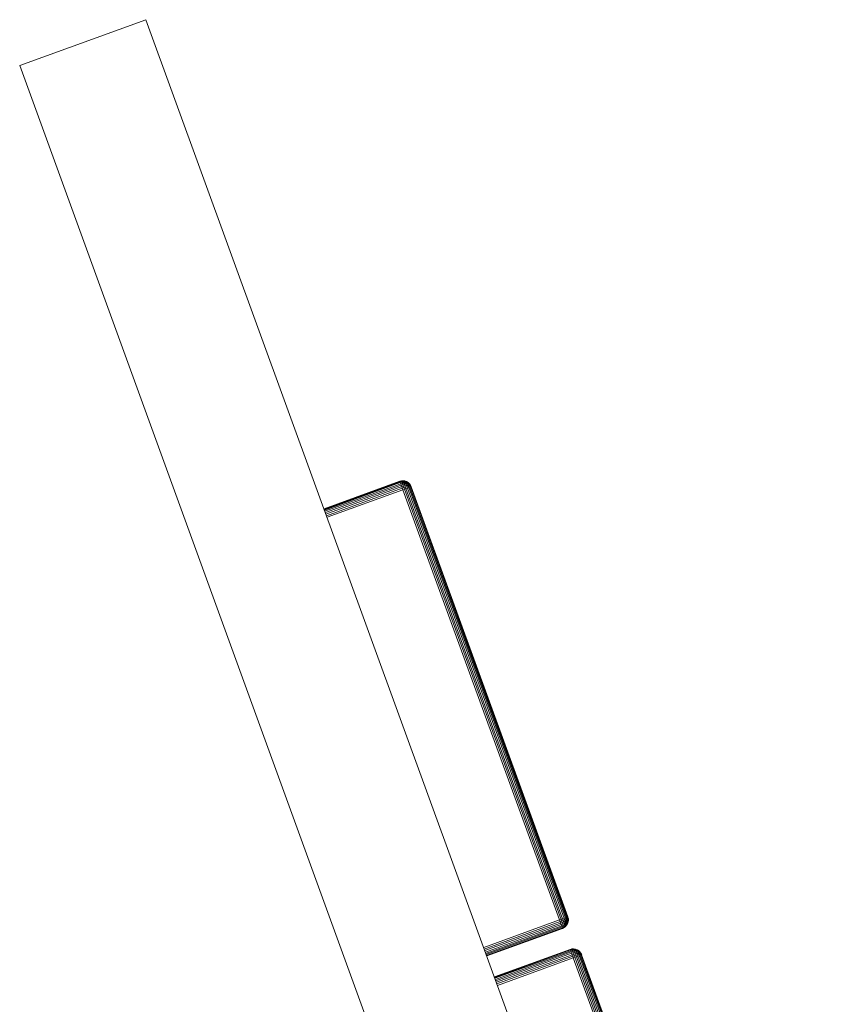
# Model space of a CAD drawing. Header units: millimetres. Extents: x -56182 to 286826, y -36685 to 98759.
# Tile 53 of 97: x -49905 to -49723, y 553 to 773. Entities that reach past the tile are written whole.
import ezdxf

# ---------------------------------------------------------------- set-up
doc = ezdxf.new("R2010")
doc.units = ezdxf.units.MM
doc.layers.add('Furniture-1', color=7, linetype='Continuous', lineweight=9, true_color=0xaaaaaa)
doc.layers.add('Kohvikutool-1', color=7, linetype='Continuous', lineweight=9, true_color=0xaaaaaa)

# ---------------------------------------------------------------- blocks, each defined once
blk = doc.blocks.new('MA_Kohvikultool - Kohvikutool_DWG-V232-Sisevaade 1')
at = {"layer": 'Kohvikutool-1'}
for p, q in [((-49905.11, 762.73), (-49876.92, 772.99)), ((-49876.92, 772.99), (-49905.11, 762.73)), ((-49723.01, 350.13), (-49876.92, 772.99)), ((-49905.11, 762.73), (-49751.2, 339.87)), ((-49837.16, 663.75), (-49820.24, 669.91)), ((-49820.24, 669.91), (-49837.16, 663.75)), ((-49820.23, 669.88), (-49837.15, 663.72)), ((-49837.15, 663.72), (-49820.23, 669.88)), ((-49837.11, 663.62), (-49820.19, 669.78)), ((-49820.19, 669.78), (-49837.11, 663.62)), ((-49820.13, 669.6), (-49837.05, 663.45)), ((-49820.13, 669.6), (-49837.05, 663.45)), ((-49836.96, 663.2), (-49820.04, 669.36)), ((-49836.85, 662.9), (-49819.93, 669.06)), ((-49836.72, 662.57), (-49819.81, 668.72)), ((-49819.89, 670), (-49820.24, 669.91)), ((-49820.24, 669.91), (-49819.89, 670)), ((-49820.23, 669.88), (-49820.24, 669.91)), ((-49820.24, 669.91), (-49820.23, 669.88)), ((-49819.88, 669.97), (-49820.23, 669.88)), ((-49820.23, 669.88), (-49819.88, 669.97)), ((-49820.19, 669.78), (-49820.23, 669.88)), ((-49820.23, 669.88), (-49820.19, 669.78)), ((-49819.84, 669.87), (-49820.19, 669.78)), ((-49820.19, 669.78), (-49819.84, 669.87)), ((-49820.13, 669.6), (-49820.19, 669.78)), ((-49820.19, 669.78), (-49820.13, 669.6)), ((-49819.78, 669.7), (-49820.13, 669.6)), ((-49820.13, 669.6), (-49819.78, 669.7)), ((-49820.04, 669.36), (-49820.13, 669.6)), ((-49820.13, 669.6), (-49820.04, 669.36)), ((-49819.69, 669.46), (-49820.04, 669.36)), ((-49820.04, 669.36), (-49819.69, 669.46)), ((-49820.04, 669.36), (-49819.93, 669.06)), ((-49819.58, 669.17), (-49819.93, 669.06)), ((-49819.93, 669.06), (-49819.58, 669.17)), ((-49819.93, 669.06), (-49819.81, 668.72)), ((-49819.89, 670), (-49819.5, 670.03)), ((-49819.5, 670.03), (-49819.89, 670)), ((-49819.88, 669.97), (-49819.89, 670)), ((-49819.88, 669.97), (-49819.89, 670)), ((-49819.88, 669.97), (-49819.49, 670)), ((-49819.49, 670), (-49819.88, 669.97)), ((-49819.84, 669.87), (-49819.88, 669.97)), ((-49819.88, 669.97), (-49819.84, 669.87)), ((-49819.46, 669.91), (-49819.84, 669.87)), ((-49819.46, 669.91), (-49819.84, 669.87)), ((-49819.78, 669.7), (-49819.84, 669.87)), ((-49819.84, 669.87), (-49819.78, 669.7)), ((-49819.46, 668.83), (-49819.81, 668.72)), ((-49819.81, 668.72), (-49819.46, 668.83)), ((-49819.81, 668.72), (-49819.68, 668.37)), ((-49819.4, 669.74), (-49819.78, 669.7)), ((-49819.4, 669.74), (-49819.78, 669.7)), ((-49819.69, 669.46), (-49819.78, 669.7)), ((-49819.78, 669.7), (-49819.69, 669.46)), ((-49819.32, 669.52), (-49819.69, 669.46)), ((-49819.32, 669.52), (-49819.69, 669.46)), ((-49819.58, 669.17), (-49819.69, 669.46)), ((-49819.69, 669.46), (-49819.58, 669.17)), ((-49819.34, 668.49), (-49819.68, 668.37)), ((-49819.68, 668.37), (-49819.34, 668.49)), ((-49819.21, 669.24), (-49819.58, 669.17)), ((-49819.21, 669.24), (-49819.58, 669.17)), ((-49819.46, 668.83), (-49819.58, 669.17)), ((-49819.58, 669.17), (-49819.46, 668.83)), ((-49819.5, 670.03), (-49819.1, 669.98)), ((-49819.1, 669.98), (-49819.5, 670.03)), ((-49819.49, 670), (-49819.5, 670.03)), ((-49819.49, 670), (-49819.5, 670.03)), ((-49819.49, 670), (-49819.46, 669.91)), ((-49819.49, 670), (-49819.09, 669.95)), ((-49819.46, 669.91), (-49819.49, 670)), ((-49819.09, 669.95), (-49819.49, 670)), ((-49819.06, 669.87), (-49819.46, 669.91)), ((-49819.46, 669.91), (-49819.4, 669.74)), ((-49819.4, 669.74), (-49819.46, 669.91)), ((-49819.06, 669.87), (-49819.46, 669.91)), ((-49819.1, 668.92), (-49819.46, 668.83)), ((-49819.1, 668.92), (-49819.46, 668.83)), ((-49819.34, 668.49), (-49819.46, 668.83)), ((-49819.46, 668.83), (-49819.34, 668.49)), ((-49819.4, 669.74), (-49819.32, 669.52)), ((-49819.01, 669.72), (-49819.4, 669.74)), ((-49819.32, 669.52), (-49819.4, 669.74)), ((-49819.01, 669.72), (-49819.4, 669.74)), ((-49818.98, 668.6), (-49819.34, 668.49)), ((-49819.34, 668.49), (-49818.98, 668.6)), ((-49819.34, 668.49), (-49819.22, 668.15)), ((-49819.22, 668.15), (-49819.34, 668.49)), ((-49818.93, 669.52), (-49819.32, 669.52)), ((-49819.32, 669.52), (-49819.21, 669.24)), ((-49819.21, 669.24), (-49819.32, 669.52)), ((-49818.93, 669.52), (-49819.32, 669.52)), ((-49818.84, 669.26), (-49819.21, 669.24)), ((-49818.84, 669.26), (-49819.21, 669.24)), ((-49819.21, 669.24), (-49819.1, 668.92)), ((-49819.1, 668.92), (-49819.21, 669.24)), ((-49819.1, 669.98), (-49818.71, 669.84)), ((-49818.71, 669.84), (-49819.1, 669.98)), ((-49819.09, 669.95), (-49819.1, 669.98)), ((-49819.09, 669.95), (-49819.1, 669.98)), ((-49818.74, 668.98), (-49819.1, 668.92)), ((-49818.74, 668.98), (-49819.1, 668.92)), ((-49819.1, 668.92), (-49818.98, 668.6)), ((-49818.98, 668.6), (-49819.1, 668.92)), ((-49819.09, 669.95), (-49819.06, 669.87)), ((-49819.09, 669.95), (-49818.71, 669.82)), ((-49819.06, 669.87), (-49819.09, 669.95)), ((-49818.71, 669.82), (-49819.09, 669.95)), ((-49818.68, 669.75), (-49819.06, 669.87)), ((-49819.06, 669.87), (-49819.01, 669.72)), ((-49819.01, 669.72), (-49819.06, 669.87)), ((-49818.68, 669.75), (-49819.06, 669.87)), ((-49818.63, 669.63), (-49819.01, 669.72)), ((-49819.01, 669.72), (-49818.93, 669.52)), ((-49818.93, 669.52), (-49819.01, 669.72)), ((-49818.63, 669.63), (-49819.01, 669.72)), ((-49818.63, 668.69), (-49818.98, 668.6)), ((-49818.98, 668.6), (-49818.63, 668.69)), ((-49818.87, 668.28), (-49818.98, 668.6)), ((-49818.87, 668.28), (-49818.98, 668.6)), ((-49818.57, 669.45), (-49818.93, 669.52)), ((-49818.93, 669.52), (-49818.84, 669.26)), ((-49818.84, 669.26), (-49818.93, 669.52)), ((-49818.57, 669.45), (-49818.93, 669.52)), ((-49818.49, 669.24), (-49818.84, 669.26)), ((-49818.84, 669.26), (-49818.74, 668.98)), ((-49818.74, 668.98), (-49818.84, 669.26)), ((-49818.49, 669.24), (-49818.84, 669.26)), ((-49818.41, 669), (-49818.74, 668.98)), ((-49818.41, 669), (-49818.74, 668.98)), ((-49818.74, 668.98), (-49818.63, 668.69)), ((-49818.63, 668.69), (-49818.74, 668.98)), ((-49818.71, 669.84), (-49818.36, 669.63)), ((-49818.36, 669.63), (-49818.71, 669.84)), ((-49818.71, 669.82), (-49818.71, 669.84)), ((-49818.71, 669.82), (-49818.71, 669.84)), ((-49818.71, 669.82), (-49818.68, 669.75)), ((-49818.71, 669.82), (-49818.35, 669.61)), ((-49818.68, 669.75), (-49818.71, 669.82)), ((-49818.35, 669.61), (-49818.71, 669.82)), ((-49818.68, 669.75), (-49818.63, 669.63)), ((-49818.33, 669.56), (-49818.68, 669.75)), ((-49818.63, 669.63), (-49818.68, 669.75)), ((-49818.33, 669.56), (-49818.68, 669.75)), ((-49818.63, 669.63), (-49818.57, 669.45)), ((-49818.3, 669.46), (-49818.63, 669.63)), ((-49818.57, 669.45), (-49818.63, 669.63)), ((-49818.3, 669.46), (-49818.63, 669.63)), ((-49818.32, 668.76), (-49818.63, 668.69)), ((-49818.63, 668.69), (-49818.32, 668.76)), ((-49818.53, 668.4), (-49818.63, 668.69)), ((-49818.53, 668.4), (-49818.63, 668.69)), ((-49818.57, 669.45), (-49818.49, 669.24)), ((-49818.25, 669.33), (-49818.57, 669.45)), ((-49818.49, 669.24), (-49818.57, 669.45)), ((-49818.25, 669.33), (-49818.57, 669.45)), ((-49818.53, 668.4), (-49818.23, 668.51)), ((-49818.49, 669.24), (-49818.41, 669)), ((-49818.19, 669.17), (-49818.49, 669.24)), ((-49818.41, 669), (-49818.49, 669.24)), ((-49818.19, 669.17), (-49818.49, 669.24)), ((-49818.41, 669), (-49818.32, 668.76)), ((-49818.12, 668.98), (-49818.41, 669)), ((-49818.32, 668.76), (-49818.41, 669)), ((-49818.12, 668.98), (-49818.41, 669)), ((-49818.06, 669.36), (-49818.36, 669.63)), ((-49818.06, 669.36), (-49818.36, 669.63)), ((-49818.35, 669.61), (-49818.36, 669.63)), ((-49818.35, 669.61), (-49818.36, 669.63)), ((-49818.36, 669.63), (-49818.06, 669.35)), ((-49818.35, 669.61), (-49818.33, 669.56)), ((-49818.35, 669.61), (-49818.05, 669.31)), ((-49818.06, 669.35), (-49818.35, 669.61)), ((-49818.33, 669.56), (-49818.35, 669.61)), ((-49818.06, 669.35), (-49818.35, 669.61)), ((-49818.05, 669.31), (-49818.33, 669.56)), ((-49818.33, 669.56), (-49818.3, 669.46)), ((-49818.02, 669.24), (-49818.33, 669.56)), ((-49818.3, 669.46), (-49818.33, 669.56)), ((-49818.05, 669.31), (-49818.33, 669.56)), ((-49818.06, 669.35), (-49818.33, 669.56)), ((-49818.05, 668.79), (-49818.32, 668.76)), ((-49818.32, 668.76), (-49818.05, 668.79)), ((-49818.23, 668.51), (-49818.32, 668.76)), ((-49818.02, 669.24), (-49818.3, 669.46)), ((-49818.3, 669.46), (-49818.25, 669.33)), ((-49817.99, 669.15), (-49818.3, 669.46)), ((-49818.25, 669.33), (-49818.3, 669.46)), ((-49818.02, 669.24), (-49818.3, 669.46)), ((-49818.05, 669.31), (-49818.3, 669.46)), ((-49817.99, 669.15), (-49818.25, 669.33)), ((-49818.25, 669.33), (-49818.19, 669.17)), ((-49817.95, 669.04), (-49818.25, 669.33)), ((-49818.19, 669.17), (-49818.25, 669.33)), ((-49817.99, 669.15), (-49818.25, 669.33)), ((-49818.02, 669.24), (-49818.25, 669.33)), ((-49818.23, 668.51), (-49817.99, 668.6)), ((-49818.23, 668.51), (-49783.26, 572.43)), ((-49817.95, 669.04), (-49818.19, 669.17)), ((-49818.19, 669.17), (-49818.12, 668.98)), ((-49817.9, 668.92), (-49818.19, 669.17)), ((-49818.12, 668.98), (-49818.19, 669.17)), ((-49817.95, 669.04), (-49818.19, 669.17)), ((-49817.99, 669.15), (-49818.19, 669.17)), ((-49817.95, 669.04), (-49818.12, 668.98)), ((-49817.9, 668.92), (-49818.12, 668.98)), ((-49818.12, 668.98), (-49818.05, 668.79)), ((-49817.86, 668.79), (-49818.12, 668.98)), ((-49818.05, 668.79), (-49818.12, 668.98)), ((-49817.9, 668.92), (-49818.12, 668.98)), ((-49817.84, 669.04), (-49818.06, 669.36)), ((-49817.84, 669.04), (-49818.06, 669.36)), ((-49818.05, 668.79), (-49817.9, 668.92)), ((-49818.05, 668.79), (-49817.88, 668.86)), ((-49818.05, 668.79), (-49817.86, 668.79)), ((-49817.83, 668.73), (-49818.05, 668.79)), ((-49818.05, 668.79), (-49817.99, 668.6)), ((-49817.99, 668.6), (-49817.83, 668.73)), ((-49817.99, 668.6), (-49817.83, 668.73)), ((-49817.99, 668.6), (-49783.01, 572.52)), ((-49817.84, 669.04), (-49817.68, 668.71)), ((-49817.68, 668.71), (-49817.84, 669.04)), ((-49817.81, 668.67), (-49817.72, 668.73)), ((-49817.81, 668.67), (-49782.84, 572.58)), ((-49817.72, 668.73), (-49817.68, 668.71)), ((-49817.72, 668.73), (-49817.68, 668.71)), ((-49817.71, 668.7), (-49782.74, 572.62)), ((-49836.6, 662.22), (-49819.68, 668.37)), ((-49836.47, 661.87), (-49819.56, 668.03)), ((-49819.68, 668.37), (-49819.56, 668.03)), ((-49819.56, 668.03), (-49819.22, 668.15)), ((-49819.56, 668.03), (-49784.59, 571.95)), ((-49819.22, 668.15), (-49818.87, 668.28)), ((-49819.22, 668.15), (-49784.25, 572.07)), ((-49818.87, 668.28), (-49818.53, 668.4)), ((-49818.87, 668.28), (-49783.9, 572.2)), ((-49818.53, 668.4), (-49783.56, 572.32)), ((-49784.59, 571.95), (-49801.5, 565.79)), ((-49784.59, 571.95), (-49784.25, 572.07)), ((-49784.59, 571.95), (-49784.46, 571.6)), ((-49784.12, 571.73), (-49784.46, 571.6)), ((-49784.12, 571.73), (-49784.46, 571.6)), ((-49784.25, 572.07), (-49783.9, 572.2)), ((-49784.12, 571.73), (-49784.25, 572.07)), ((-49784.12, 571.73), (-49784.25, 572.07)), ((-49784.12, 571.73), (-49783.78, 571.88)), ((-49783.78, 571.88), (-49784.12, 571.73)), ((-49784, 571.39), (-49784.12, 571.73)), ((-49784.12, 571.73), (-49784, 571.39)), ((-49783.9, 572.2), (-49783.56, 572.32)), ((-49783.78, 571.88), (-49783.9, 572.2)), ((-49783.78, 571.88), (-49783.9, 572.2)), ((-49783.78, 571.88), (-49783.45, 572.03)), ((-49783.45, 572.03), (-49783.78, 571.88)), ((-49783.78, 571.88), (-49783.66, 571.55)), ((-49783.66, 571.55), (-49783.78, 571.88)), ((-49783.35, 571.74), (-49783.66, 571.55)), ((-49783.35, 571.74), (-49783.66, 571.55)), ((-49783.56, 572.32), (-49783.26, 572.43)), ((-49783.45, 572.03), (-49783.56, 572.32)), ((-49783.45, 572.03), (-49783.56, 572.32)), ((-49783.45, 572.03), (-49783.17, 572.19)), ((-49783.17, 572.19), (-49783.45, 572.03)), ((-49783.45, 572.03), (-49783.35, 571.74)), ((-49783.35, 571.74), (-49783.45, 572.03)), ((-49783.08, 571.94), (-49783.35, 571.74)), ((-49783.08, 571.94), (-49783.35, 571.74)), ((-49783.35, 571.74), (-49783.25, 571.46)), ((-49783.25, 571.46), (-49783.35, 571.74)), ((-49783.26, 572.43), (-49783.01, 572.52)), ((-49783.17, 572.19), (-49783.26, 572.43)), ((-49783.17, 572.19), (-49782.95, 572.33)), ((-49782.95, 572.33), (-49783.17, 572.19)), ((-49783.17, 572.19), (-49783.08, 571.94)), ((-49783.08, 571.94), (-49783.17, 572.19)), ((-49782.88, 572.14), (-49783.08, 571.94)), ((-49782.88, 572.14), (-49783.08, 571.94)), ((-49783.08, 571.94), (-49782.99, 571.7)), ((-49782.99, 571.7), (-49783.08, 571.94)), ((-49783.01, 572.52), (-49782.84, 572.58)), ((-49782.95, 572.33), (-49783.01, 572.52)), ((-49783.01, 572.52), (-49782.79, 572.46)), ((-49782.81, 571.96), (-49782.99, 571.7)), ((-49782.81, 571.96), (-49782.99, 571.7)), ((-49782.82, 572.52), (-49782.95, 572.33)), ((-49782.79, 572.46), (-49782.95, 572.33)), ((-49782.95, 572.33), (-49782.88, 572.14)), ((-49782.95, 572.33), (-49782.75, 572.33)), ((-49782.88, 572.14), (-49782.95, 572.33)), ((-49782.75, 571.79), (-49782.92, 571.49)), ((-49782.75, 571.79), (-49782.92, 571.49)), ((-49782.79, 572.46), (-49782.88, 572.14)), ((-49782.75, 572.33), (-49782.88, 572.14)), ((-49782.75, 572.33), (-49782.88, 572.14)), ((-49782.7, 572.2), (-49782.88, 572.14)), ((-49782.88, 572.14), (-49782.81, 571.96)), ((-49782.81, 571.96), (-49782.88, 572.14)), ((-49782.74, 572.62), (-49782.84, 572.58)), ((-49782.75, 572.33), (-49782.81, 571.96)), ((-49782.7, 572.2), (-49782.81, 571.96)), ((-49782.7, 572.2), (-49782.81, 571.96)), ((-49782.66, 572.09), (-49782.81, 571.96)), ((-49782.81, 571.96), (-49782.75, 571.79)), ((-49782.75, 571.79), (-49782.81, 571.96)), ((-49782.7, 572.2), (-49782.75, 571.79)), ((-49782.66, 572.09), (-49782.75, 571.79)), ((-49782.66, 572.09), (-49782.75, 571.79)), ((-49782.63, 572), (-49782.75, 571.79)), ((-49782.75, 571.79), (-49782.7, 571.66)), ((-49782.7, 571.66), (-49782.75, 571.79)), ((-49782.71, 572.63), (-49782.74, 572.62)), ((-49782.74, 572.62), (-49782.71, 572.63)), ((-49782.62, 572.28), (-49782.71, 572.63)), ((-49782.62, 572.28), (-49782.71, 572.63)), ((-49782.66, 572.09), (-49782.7, 571.66)), ((-49782.63, 572), (-49782.7, 571.66)), ((-49782.63, 572), (-49782.7, 571.66)), ((-49782.61, 571.94), (-49782.7, 571.66)), ((-49782.63, 572), (-49782.67, 571.56)), ((-49782.61, 571.94), (-49782.67, 571.56)), ((-49782.61, 571.94), (-49782.67, 571.56)), ((-49782.59, 571.9), (-49782.67, 571.56)), ((-49782.65, 571.51), (-49782.61, 571.94)), ((-49782.65, 571.51), (-49782.59, 571.9)), ((-49782.59, 571.9), (-49782.65, 571.51)), ((-49782.59, 571.9), (-49782.65, 571.51)), ((-49782.59, 571.89), (-49782.64, 571.49)), ((-49782.64, 571.49), (-49782.59, 571.89)), ((-49782.61, 572.28), (-49782.59, 571.9)), ((-49782.59, 571.9), (-49782.61, 572.28)), ((-49784.46, 571.6), (-49801.38, 565.45)), ((-49801.25, 565.1), (-49784.34, 571.25)), ((-49801.13, 564.76), (-49784.21, 570.92)), ((-49801.02, 564.46), (-49784.1, 570.62)), ((-49784.01, 570.37), (-49800.93, 564.22)), ((-49800.93, 564.22), (-49784.01, 570.37)), ((-49783.95, 570.2), (-49800.87, 564.04)), ((-49800.87, 564.04), (-49783.95, 570.2)), ((-49783.91, 570.1), (-49800.83, 563.94)), ((-49800.83, 563.94), (-49783.91, 570.1)), ((-49783.9, 570.07), (-49800.82, 563.91)), ((-49800.82, 563.91), (-49783.9, 570.07)), ((-49784.46, 571.6), (-49784.34, 571.25)), ((-49784, 571.39), (-49784.34, 571.25)), ((-49784, 571.39), (-49784.34, 571.25)), ((-49784.34, 571.25), (-49784.21, 570.92)), ((-49783.88, 571.06), (-49784.21, 570.92)), ((-49783.88, 571.06), (-49784.21, 570.92)), ((-49784.21, 570.92), (-49784.1, 570.62)), ((-49783.77, 570.76), (-49784.1, 570.62)), ((-49783.77, 570.76), (-49784.1, 570.62)), ((-49784.01, 570.37), (-49784.1, 570.62)), ((-49784.1, 570.62), (-49784.01, 570.37)), ((-49783.68, 570.52), (-49784.01, 570.37)), ((-49783.68, 570.52), (-49784.01, 570.37)), ((-49783.95, 570.2), (-49784.01, 570.37)), ((-49784.01, 570.37), (-49783.95, 570.2)), ((-49783.66, 571.55), (-49784, 571.39)), ((-49783.66, 571.55), (-49784, 571.39)), ((-49783.88, 571.06), (-49784, 571.39)), ((-49784, 571.39), (-49783.88, 571.06)), ((-49783.62, 570.35), (-49783.95, 570.2)), ((-49783.62, 570.35), (-49783.95, 570.2)), ((-49783.91, 570.1), (-49783.95, 570.2)), ((-49783.95, 570.2), (-49783.91, 570.1)), ((-49783.58, 570.25), (-49783.91, 570.1)), ((-49783.58, 570.25), (-49783.91, 570.1)), ((-49783.9, 570.07), (-49783.91, 570.1)), ((-49783.91, 570.1), (-49783.9, 570.07)), ((-49783.57, 570.22), (-49783.9, 570.07)), ((-49783.9, 570.07), (-49783.57, 570.22)), ((-49783.55, 571.24), (-49783.88, 571.06)), ((-49783.55, 571.24), (-49783.88, 571.06)), ((-49783.77, 570.76), (-49783.88, 571.06)), ((-49783.88, 571.06), (-49783.77, 570.76)), ((-49783.45, 570.96), (-49783.77, 570.76)), ((-49783.45, 570.96), (-49783.77, 570.76)), ((-49783.68, 570.52), (-49783.77, 570.76)), ((-49783.77, 570.76), (-49783.68, 570.52)), ((-49783.36, 570.74), (-49783.68, 570.52)), ((-49783.36, 570.74), (-49783.68, 570.52)), ((-49783.62, 570.35), (-49783.68, 570.52)), ((-49783.68, 570.52), (-49783.62, 570.35)), ((-49783.66, 571.55), (-49783.55, 571.24)), ((-49783.55, 571.24), (-49783.66, 571.55)), ((-49783.3, 570.57), (-49783.62, 570.35)), ((-49783.3, 570.57), (-49783.62, 570.35)), ((-49783.58, 570.25), (-49783.62, 570.35)), ((-49783.62, 570.35), (-49783.58, 570.25)), ((-49783.27, 570.48), (-49783.58, 570.25)), ((-49783.58, 570.25), (-49783.27, 570.48)), ((-49783.58, 570.25), (-49783.57, 570.22)), ((-49783.58, 570.25), (-49783.57, 570.22)), ((-49783.26, 570.45), (-49783.57, 570.22)), ((-49783.57, 570.22), (-49783.26, 570.45)), ((-49783.25, 571.46), (-49783.55, 571.24)), ((-49783.25, 571.46), (-49783.55, 571.24)), ((-49783.55, 571.24), (-49783.45, 570.96)), ((-49783.45, 570.96), (-49783.55, 571.24)), ((-49783.15, 571.21), (-49783.45, 570.96)), ((-49783.15, 571.21), (-49783.45, 570.96)), ((-49783.45, 570.96), (-49783.36, 570.74)), ((-49783.36, 570.74), (-49783.45, 570.96)), ((-49783.08, 571), (-49783.36, 570.74)), ((-49783.08, 571), (-49783.36, 570.74)), ((-49783.36, 570.74), (-49783.3, 570.57)), ((-49783.3, 570.57), (-49783.36, 570.74)), ((-49783.03, 570.86), (-49783.3, 570.57)), ((-49783.03, 570.86), (-49783.3, 570.57)), ((-49783.3, 570.57), (-49783.27, 570.48)), ((-49783.27, 570.48), (-49783.3, 570.57)), ((-49783, 570.77), (-49783.27, 570.48)), ((-49783.27, 570.48), (-49783, 570.77)), ((-49783.27, 570.48), (-49783.26, 570.45)), ((-49783.27, 570.48), (-49783.26, 570.45)), ((-49782.99, 570.75), (-49783.26, 570.45)), ((-49783.26, 570.45), (-49782.99, 570.75)), ((-49782.99, 571.7), (-49783.25, 571.46)), ((-49782.99, 571.7), (-49783.25, 571.46)), ((-49783.25, 571.46), (-49783.15, 571.21)), ((-49783.15, 571.21), (-49783.25, 571.46)), ((-49782.92, 571.49), (-49783.15, 571.21)), ((-49782.92, 571.49), (-49783.15, 571.21)), ((-49783.15, 571.21), (-49783.08, 571)), ((-49783.08, 571), (-49783.15, 571.21)), ((-49782.85, 571.32), (-49783.08, 571)), ((-49782.85, 571.32), (-49783.08, 571)), ((-49783.08, 571), (-49783.03, 570.86)), ((-49783.03, 570.86), (-49783.08, 571)), ((-49782.81, 571.19), (-49783.03, 570.86)), ((-49782.81, 571.19), (-49783.03, 570.86)), ((-49783.03, 570.86), (-49783, 570.77)), ((-49783, 570.77), (-49783.03, 570.86)), ((-49782.78, 571.12), (-49783, 570.77)), ((-49783, 570.77), (-49782.78, 571.12)), ((-49782.99, 570.75), (-49783, 570.77)), ((-49783, 570.77), (-49782.99, 570.75)), ((-49782.99, 571.7), (-49782.92, 571.49)), ((-49782.92, 571.49), (-49782.99, 571.7)), ((-49782.77, 571.1), (-49782.99, 570.75)), ((-49782.99, 570.75), (-49782.77, 571.1)), ((-49782.92, 571.49), (-49782.85, 571.32)), ((-49782.85, 571.32), (-49782.92, 571.49)), ((-49782.7, 571.66), (-49782.85, 571.32)), ((-49782.7, 571.66), (-49782.85, 571.32)), ((-49782.85, 571.32), (-49782.81, 571.19)), ((-49782.81, 571.19), (-49782.85, 571.32)), ((-49782.67, 571.56), (-49782.81, 571.19)), ((-49782.67, 571.56), (-49782.81, 571.19)), ((-49782.81, 571.19), (-49782.78, 571.12)), ((-49782.78, 571.12), (-49782.81, 571.19)), ((-49782.65, 571.51), (-49782.78, 571.12)), ((-49782.78, 571.12), (-49782.65, 571.51)), ((-49782.77, 571.1), (-49782.78, 571.12)), ((-49782.78, 571.12), (-49782.77, 571.1)), ((-49782.64, 571.49), (-49782.77, 571.1)), ((-49782.77, 571.1), (-49782.64, 571.49)), ((-49782.7, 571.66), (-49782.67, 571.56)), ((-49782.67, 571.56), (-49782.7, 571.66)), ((-49782.67, 571.56), (-49782.65, 571.51)), ((-49782.65, 571.51), (-49782.67, 571.56)), ((-49782.64, 571.49), (-49782.65, 571.51)), ((-49782.65, 571.51), (-49782.64, 571.49)), ((-49799.11, 559.21), (-49782.19, 565.37)), ((-49782.19, 565.37), (-49799.11, 559.21)), ((-49782.18, 565.34), (-49799.1, 559.18)), ((-49799.1, 559.18), (-49782.18, 565.34)), ((-49782.14, 565.24), (-49799.06, 559.08)), ((-49799.06, 559.08), (-49782.14, 565.24)), ((-49782.19, 565.37), (-49781.84, 565.46)), ((-49781.84, 565.46), (-49782.19, 565.37)), ((-49782.18, 565.34), (-49782.19, 565.37)), ((-49782.19, 565.37), (-49782.18, 565.34)), ((-49781.83, 565.43), (-49782.18, 565.34)), ((-49781.83, 565.43), (-49782.18, 565.34)), ((-49782.14, 565.24), (-49782.18, 565.34)), ((-49782.18, 565.34), (-49782.14, 565.24)), ((-49781.79, 565.33), (-49782.14, 565.24)), ((-49781.79, 565.33), (-49782.14, 565.24)), ((-49782.08, 565.06), (-49782.14, 565.24)), ((-49782.14, 565.24), (-49782.08, 565.06)), ((-49781.73, 565.16), (-49782.08, 565.06)), ((-49781.73, 565.16), (-49782.08, 565.06)), ((-49781.84, 565.46), (-49781.45, 565.49)), ((-49781.45, 565.49), (-49781.84, 565.46)), ((-49781.83, 565.43), (-49781.84, 565.46)), ((-49781.83, 565.43), (-49781.84, 565.46)), ((-49781.83, 565.43), (-49781.44, 565.46)), ((-49781.44, 565.46), (-49781.83, 565.43)), ((-49781.79, 565.33), (-49781.83, 565.43)), ((-49781.83, 565.43), (-49781.79, 565.33)), ((-49781.41, 565.37), (-49781.79, 565.33)), ((-49781.41, 565.37), (-49781.79, 565.33)), ((-49781.73, 565.16), (-49781.79, 565.33)), ((-49781.79, 565.33), (-49781.73, 565.16)), ((-49781.35, 565.2), (-49781.73, 565.16)), ((-49781.35, 565.2), (-49781.73, 565.16)), ((-49781.64, 564.92), (-49781.73, 565.16)), ((-49781.73, 565.16), (-49781.64, 564.92)), ((-49781.45, 565.49), (-49781.05, 565.44)), ((-49781.05, 565.44), (-49781.45, 565.49)), ((-49781.44, 565.46), (-49781.45, 565.49)), ((-49781.44, 565.46), (-49781.45, 565.49)), ((-49781.44, 565.46), (-49781.41, 565.37)), ((-49781.44, 565.46), (-49781.04, 565.41)), ((-49781.41, 565.37), (-49781.44, 565.46)), ((-49781.04, 565.41), (-49781.44, 565.46)), ((-49781.01, 565.33), (-49781.41, 565.37)), ((-49781.41, 565.37), (-49781.35, 565.2)), ((-49781.35, 565.2), (-49781.41, 565.37)), ((-49781.01, 565.33), (-49781.41, 565.37)), ((-49781.35, 565.2), (-49781.27, 564.98)), ((-49780.96, 565.18), (-49781.35, 565.2)), ((-49781.27, 564.98), (-49781.35, 565.2)), ((-49780.96, 565.18), (-49781.35, 565.2)), ((-49781.05, 565.44), (-49780.66, 565.3)), ((-49780.66, 565.3), (-49781.05, 565.44)), ((-49781.04, 565.41), (-49781.05, 565.44)), ((-49781.04, 565.41), (-49781.05, 565.44)), ((-49781.04, 565.41), (-49781.01, 565.33)), ((-49781.04, 565.41), (-49780.66, 565.28)), ((-49781.01, 565.33), (-49781.04, 565.41)), ((-49780.66, 565.28), (-49781.04, 565.41)), ((-49780.63, 565.21), (-49781.01, 565.33)), ((-49781.01, 565.33), (-49780.96, 565.18)), ((-49780.96, 565.18), (-49781.01, 565.33)), ((-49780.63, 565.21), (-49781.01, 565.33)), ((-49780.58, 565.08), (-49780.96, 565.18)), ((-49780.96, 565.18), (-49780.89, 564.98)), ((-49780.89, 564.98), (-49780.96, 565.18)), ((-49780.58, 565.08), (-49780.96, 565.18)), ((-49780.66, 565.3), (-49780.31, 565.09)), ((-49780.31, 565.09), (-49780.66, 565.3)), ((-49780.66, 565.28), (-49780.66, 565.3)), ((-49780.66, 565.28), (-49780.66, 565.3)), ((-49780.66, 565.28), (-49780.63, 565.21)), ((-49780.66, 565.28), (-49780.3, 565.07)), ((-49780.63, 565.21), (-49780.66, 565.28)), ((-49780.3, 565.07), (-49780.66, 565.28)), ((-49780.63, 565.21), (-49780.58, 565.08)), ((-49780.28, 565.02), (-49780.63, 565.21)), ((-49780.58, 565.08), (-49780.63, 565.21)), ((-49780.28, 565.02), (-49780.63, 565.21)), ((-49782.08, 565.06), (-49799, 558.91)), ((-49782.08, 565.06), (-49799, 558.91)), ((-49781.99, 564.82), (-49798.91, 558.66)), ((-49781.88, 564.52), (-49798.8, 558.36)), ((-49781.76, 564.18), (-49798.68, 558.02)), ((-49781.63, 563.83), (-49798.55, 557.67)), ((-49798.42, 557.33), (-49781.51, 563.49)), ((-49781.99, 564.82), (-49782.08, 565.06)), ((-49782.08, 565.06), (-49781.99, 564.82)), ((-49781.64, 564.92), (-49781.99, 564.82)), ((-49781.64, 564.92), (-49781.99, 564.82)), ((-49781.99, 564.82), (-49781.88, 564.52)), ((-49781.53, 564.62), (-49781.88, 564.52)), ((-49781.53, 564.62), (-49781.88, 564.52)), ((-49781.88, 564.52), (-49781.76, 564.18)), ((-49781.41, 564.29), (-49781.76, 564.18)), ((-49781.41, 564.29), (-49781.76, 564.18)), ((-49781.76, 564.18), (-49781.63, 563.83)), ((-49781.27, 564.98), (-49781.64, 564.92)), ((-49781.27, 564.98), (-49781.64, 564.92)), ((-49781.53, 564.62), (-49781.64, 564.92)), ((-49781.64, 564.92), (-49781.53, 564.62)), ((-49781.29, 563.95), (-49781.63, 563.83)), ((-49781.29, 563.95), (-49781.63, 563.83)), ((-49781.63, 563.83), (-49781.51, 563.49)), ((-49781.17, 564.7), (-49781.53, 564.62)), ((-49781.17, 564.7), (-49781.53, 564.62)), ((-49781.41, 564.29), (-49781.53, 564.62)), ((-49781.53, 564.62), (-49781.41, 564.29)), ((-49781.51, 563.49), (-49781.17, 563.61)), ((-49781.51, 563.49), (-49746.54, 467.41)), ((-49781.05, 564.38), (-49781.41, 564.29)), ((-49781.05, 564.38), (-49781.41, 564.29)), ((-49781.29, 563.95), (-49781.41, 564.29)), ((-49781.41, 564.29), (-49781.29, 563.95)), ((-49780.93, 564.06), (-49781.29, 563.95)), ((-49781.29, 563.95), (-49780.93, 564.06)), ((-49781.29, 563.95), (-49781.17, 563.61)), ((-49781.29, 563.95), (-49781.17, 563.61)), ((-49780.89, 564.98), (-49781.27, 564.98)), ((-49781.27, 564.98), (-49781.17, 564.7)), ((-49781.17, 564.7), (-49781.27, 564.98)), ((-49780.89, 564.98), (-49781.27, 564.98)), ((-49780.79, 564.72), (-49781.17, 564.7)), ((-49780.79, 564.72), (-49781.17, 564.7)), ((-49781.17, 564.7), (-49781.05, 564.38)), ((-49781.05, 564.38), (-49781.17, 564.7)), ((-49781.17, 563.61), (-49780.82, 563.74)), ((-49746.2, 467.53), (-49781.17, 563.61)), ((-49780.69, 564.44), (-49781.05, 564.38)), ((-49780.69, 564.44), (-49781.05, 564.38)), ((-49781.05, 564.38), (-49780.93, 564.06)), ((-49780.93, 564.06), (-49781.05, 564.38)), ((-49780.58, 564.15), (-49780.93, 564.06)), ((-49780.93, 564.06), (-49780.58, 564.15)), ((-49780.93, 564.06), (-49780.82, 563.74)), ((-49780.93, 564.06), (-49780.82, 563.74)), ((-49780.52, 564.91), (-49780.89, 564.98)), ((-49780.89, 564.98), (-49780.79, 564.72)), ((-49780.79, 564.72), (-49780.89, 564.98)), ((-49780.52, 564.91), (-49780.89, 564.98)), ((-49780.82, 563.74), (-49780.48, 563.86)), ((-49780.82, 563.74), (-49745.85, 467.66)), ((-49780.44, 564.7), (-49780.79, 564.72)), ((-49780.79, 564.72), (-49780.69, 564.44)), ((-49780.69, 564.44), (-49780.79, 564.72)), ((-49780.44, 564.7), (-49780.79, 564.72)), ((-49780.36, 564.46), (-49780.69, 564.44)), ((-49780.36, 564.46), (-49780.69, 564.44)), ((-49780.69, 564.44), (-49780.58, 564.15)), ((-49780.58, 564.15), (-49780.69, 564.44)), ((-49780.58, 565.08), (-49780.52, 564.91)), ((-49780.25, 564.92), (-49780.58, 565.08)), ((-49780.52, 564.91), (-49780.58, 565.08)), ((-49780.25, 564.92), (-49780.58, 565.08)), ((-49780.27, 564.21), (-49780.58, 564.15)), ((-49780.58, 564.15), (-49780.27, 564.21)), ((-49780.48, 563.86), (-49780.58, 564.15)), ((-49780.58, 564.15), (-49780.48, 563.86)), ((-49780.52, 564.91), (-49780.44, 564.7)), ((-49780.2, 564.79), (-49780.52, 564.91)), ((-49780.44, 564.7), (-49780.52, 564.91)), ((-49780.2, 564.79), (-49780.52, 564.91)), ((-49780.48, 563.86), (-49780.18, 563.97)), ((-49745.51, 467.78), (-49780.48, 563.86)), ((-49780.44, 564.7), (-49780.36, 564.46)), ((-49780.14, 564.62), (-49780.44, 564.7)), ((-49780.36, 564.46), (-49780.44, 564.7)), ((-49780.14, 564.62), (-49780.44, 564.7)), ((-49780.36, 564.46), (-49780.27, 564.21)), ((-49780.07, 564.44), (-49780.36, 564.46)), ((-49780.27, 564.21), (-49780.36, 564.46)), ((-49780.07, 564.44), (-49780.36, 564.46)), ((-49780.31, 565.09), (-49780.01, 564.82)), ((-49780.01, 564.82), (-49780.31, 565.09)), ((-49780.3, 565.07), (-49780.31, 565.09)), ((-49780.3, 565.07), (-49780.31, 565.09)), ((-49780.3, 565.07), (-49780.28, 565.02)), ((-49780.3, 565.07), (-49780, 564.77)), ((-49780.01, 564.81), (-49780.3, 565.07)), ((-49780.28, 565.02), (-49780.3, 565.07)), ((-49780.01, 564.81), (-49780.3, 565.07)), ((-49780.01, 564.82), (-49780.3, 565.07)), ((-49780, 564.77), (-49780.28, 565.02)), ((-49780.28, 565.02), (-49780.25, 564.92)), ((-49779.97, 564.7), (-49780.28, 565.02)), ((-49780.25, 564.92), (-49780.28, 565.02)), ((-49780, 564.77), (-49780.28, 565.02)), ((-49780.01, 564.81), (-49780.28, 565.02)), ((-49780, 564.25), (-49780.27, 564.21)), ((-49780.27, 564.21), (-49780, 564.25)), ((-49780.27, 564.21), (-49780.18, 563.97)), ((-49779.97, 564.7), (-49780.25, 564.92)), ((-49780.25, 564.92), (-49780.2, 564.79)), ((-49779.94, 564.61), (-49780.25, 564.92)), ((-49780.2, 564.79), (-49780.25, 564.92)), ((-49779.97, 564.7), (-49780.25, 564.92)), ((-49780, 564.77), (-49780.25, 564.92)), ((-49779.94, 564.61), (-49780.2, 564.79)), ((-49780.2, 564.79), (-49780.14, 564.62)), ((-49779.9, 564.5), (-49780.2, 564.79)), ((-49780.14, 564.62), (-49780.2, 564.79)), ((-49779.94, 564.61), (-49780.2, 564.79)), ((-49779.97, 564.7), (-49780.2, 564.79)), ((-49780.18, 563.97), (-49779.94, 564.06)), ((-49745.21, 467.89), (-49780.18, 563.97)), ((-49779.9, 564.5), (-49780.14, 564.62)), ((-49780.14, 564.62), (-49780.07, 564.44)), ((-49779.85, 564.38), (-49780.14, 564.62)), ((-49780.07, 564.44), (-49780.14, 564.62)), ((-49779.9, 564.5), (-49780.14, 564.62)), ((-49779.94, 564.61), (-49780.14, 564.62)), ((-49779.9, 564.5), (-49780.07, 564.44)), ((-49779.85, 564.38), (-49780.07, 564.44)), ((-49780.07, 564.44), (-49780, 564.25)), ((-49779.81, 564.25), (-49780.07, 564.44)), ((-49780, 564.25), (-49780.07, 564.44)), ((-49779.85, 564.38), (-49780.07, 564.44)), ((-49780.01, 564.82), (-49779.79, 564.5)), ((-49780.01, 564.82), (-49779.79, 564.5)), ((-49780, 564.25), (-49779.85, 564.38)), ((-49780, 564.25), (-49779.83, 564.32)), ((-49780, 564.25), (-49779.81, 564.25)), ((-49779.78, 564.19), (-49780, 564.25)), ((-49780, 564.25), (-49779.94, 564.06)), ((-49779.94, 564.06), (-49779.78, 564.19)), ((-49779.94, 564.06), (-49779.78, 564.19)), ((-49744.96, 467.98), (-49779.94, 564.06)), ((-49779.63, 564.17), (-49779.79, 564.5)), ((-49779.63, 564.17), (-49779.79, 564.5)), ((-49779.78, 564.19), (-49779.66, 564.16)), ((-49744.79, 468.04), (-49779.76, 564.12)), ((-49779.67, 564.19), (-49779.63, 564.17)), ((-49779.67, 564.19), (-49779.63, 564.17)), ((-49744.69, 468.08), (-49779.66, 564.16))]:
    blk.add_line(p, q, dxfattribs=at)
blk = doc.blocks.new('MA_Kohvikultool - MA_Kohvikultool-V233-Sisevaade 1')
blk.add_blockref('MA_Kohvikultool - Kohvikutool_DWG-V232-Sisevaade 1', (0, 0))

msp = doc.modelspace()

# ---------------------------------------------------------------- block references
at = {"layer": 'Furniture-1'}
msp.add_blockref('MA_Kohvikultool - MA_Kohvikultool-V233-Sisevaade 1', (0, 0), dxfattribs=at)

doc.saveas('drawing.dxf')
